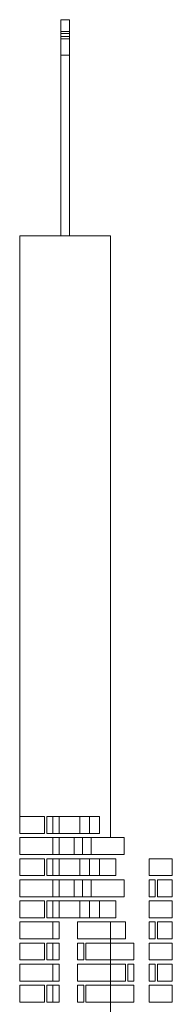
# Model space of a CAD drawing. Header units: millimetres. Extents: x -37887 to 94344, y -69777 to 116976.
# Tile 192 of 205: x 34992 to 35532, y 113478 to 116976. Entities that reach past the tile are written whole.
import ezdxf

# ---------------------------------------------------------------- set-up
doc = ezdxf.new("R2010")
doc.units = ezdxf.units.MM
doc.layers.add('02_odbudowa', color=7, linetype='Continuous', lineweight=30)
doc.layers.add('inwentarka dominiki', color=1, linetype='Continuous', lineweight=13)

# ---------------------------------------------------------------- blocks, each defined once
blk = doc.blocks.new('A$C548F19F9')
at = {"layer": 'inwentarka dominiki'}
for p, q in [((36210.2, 9054.6), (36210.2, 9822.8)), ((36210.2, 9822.8), (36240.2, 9822.8)), ((36240.2, 9054.6), (36240.2, 9822.8)), ((36210.2, 9780.4), (36240.2, 9780.4)), ((36210.2, 9773.3), (36240.2, 9773.3)), ((36210.2, 9763), (36240.2, 9763)), ((36210.2, 9754.5), (36240.2, 9754.5)), ((36210.2, 9696.7), (36240.2, 9696.7)), ((36064.3, 9054.6), (36064.3, 6991.6)), ((36064.3, 9054.6), (36386.2, 9054.6)), ((36386.2, 9054.6), (36386.2, 6916.6)), ((36311.6, 6991.6), (36311.6, 6931.6)), ((36256.8, 6916.6), (36317.1, 6916.6)), ((36286.9, 6856.6), (36286.9, 6916.6)), ((36256.8, 6856.6), (36317.1, 6856.6)), ((36311.6, 6841.6), (36311.6, 6781.6)), ((36256.8, 6766.6), (36317.1, 6766.6)), ((36286.9, 6706.6), (36286.9, 6766.6)), ((36256.8, 6706.6), (36317.1, 6706.6)), ((36311.6, 6691.6), (36311.6, 6631.6)), ((36386.2, 4531.6), (36386.2, 6616.6))]:
    blk.add_line(p, q, dxfattribs=at)
for points in [[(36151.7, 6931.6), (36064.3, 6931.6), (36064.3, 6991.6), (36151.7, 6991.6), (36151.7, 6931.6)], [(36181.5, 6931.6), (36159.6, 6931.6), (36159.6, 6991.6), (36181.5, 6991.6), (36181.5, 6931.6)], [(36203.4, 6931.6), (36181.5, 6931.6), (36181.5, 6991.6), (36203.4, 6991.6), (36203.4, 6931.6)], [(36276.9, 6931.6), (36203.4, 6931.6), (36203.4, 6991.6), (36276.9, 6991.6), (36276.9, 6931.6)], [(36346.4, 6931.6), (36276.9, 6931.6), (36276.9, 6991.6), (36346.4, 6991.6), (36346.4, 6931.6)], [(36064.3, 6856.6), (36064.3, 6916.6), (36181.5, 6916.6), (36181.5, 6856.6), (36064.3, 6856.6)], [(36203.4, 6856.6), (36181.5, 6856.6), (36181.5, 6916.6), (36203.4, 6916.6), (36203.4, 6856.6)], [(36256.8, 6856.6), (36203.4, 6856.6), (36203.4, 6916.6), (36256.8, 6916.6), (36256.8, 6856.6)], [(36434.3, 6856.6), (36434.3, 6916.6), (36317.1, 6916.6), (36317.1, 6856.6), (36434.3, 6856.6)], [(36151.7, 6781.6), (36064.3, 6781.6), (36064.3, 6841.6), (36151.7, 6841.6), (36151.7, 6781.6)], [(36181.5, 6781.6), (36159.6, 6781.6), (36159.6, 6841.6), (36181.5, 6841.6), (36181.5, 6781.6)], [(36203.4, 6781.6), (36181.5, 6781.6), (36181.5, 6841.6), (36203.4, 6841.6), (36203.4, 6781.6)], [(36276.9, 6781.6), (36203.4, 6781.6), (36203.4, 6841.6), (36276.9, 6841.6), (36276.9, 6781.6)], [(36350.5, 6781.6), (36276.9, 6781.6), (36276.9, 6841.6), (36346.4, 6841.6), (36346.4, 6781.6)], [(36405, 6781.6), (36405, 6841.6), (36346.4, 6841.6), (36346.4, 6781.6), (36405, 6781.6)], [(36522.2, 6781.6), (36522.2, 6841.6), (36604.6, 6841.6), (36604.6, 6781.6), (36522.2, 6781.6)], [(36064.3, 6706.6), (36064.3, 6766.6), (36181.5, 6766.6), (36181.5, 6706.6), (36064.3, 6706.6)], [(36203.4, 6706.6), (36181.5, 6706.6), (36181.5, 6766.6), (36203.4, 6766.6), (36203.4, 6706.6)], [(36256.8, 6706.6), (36203.4, 6706.6), (36203.4, 6766.6), (36256.8, 6766.6), (36256.8, 6706.6)], [(36434.3, 6706.6), (36434.3, 6766.6), (36317.1, 6766.6), (36317.1, 6706.6), (36434.3, 6706.6)], [(36522.2, 6706.6), (36544.1, 6706.6), (36544.1, 6766.6), (36522.2, 6766.6), (36522.2, 6706.6)], [(36552, 6766.6), (36604.6, 6766.6), (36604.6, 6706.6), (36552, 6706.6), (36552, 6766.6)], [(36151.7, 6631.6), (36064.3, 6631.6), (36064.3, 6691.6), (36151.7, 6691.6), (36151.7, 6631.6)], [(36181.5, 6631.6), (36159.6, 6631.6), (36159.6, 6691.6), (36181.5, 6691.6), (36181.5, 6631.6)], [(36203.4, 6631.6), (36181.5, 6631.6), (36181.5, 6691.6), (36203.4, 6691.6), (36203.4, 6631.6)], [(36276.9, 6631.6), (36203.4, 6631.6), (36203.4, 6691.6), (36276.9, 6691.6), (36276.9, 6631.6)], [(36350.5, 6631.6), (36276.9, 6631.6), (36276.9, 6691.6), (36346.4, 6691.6), (36346.4, 6631.6)], [(36405, 6631.6), (36405, 6691.6), (36346.4, 6691.6), (36346.4, 6631.6), (36405, 6631.6)], [(36522.2, 6631.6), (36522.2, 6691.6), (36604.6, 6691.6), (36604.6, 6631.6), (36522.2, 6631.6)], [(36064.3, 6556.6), (36064.3, 6616.6), (36181.5, 6616.6), (36181.5, 6556.6), (36064.3, 6556.6)], [(36203.4, 6556.6), (36181.5, 6556.6), (36181.5, 6616.6), (36203.4, 6616.6), (36203.4, 6556.6)], [(36386.2, 6556.6), (36386.2, 6616.6), (36268.9, 6616.6), (36268.9, 6556.6), (36386.2, 6556.6)], [(36438.8, 6616.6), (36386.2, 6616.6), (36386.2, 6556.6), (36438.8, 6556.6), (36438.8, 6616.6)], [(36522.2, 6556.6), (36544.1, 6556.6), (36544.1, 6616.6), (36522.2, 6616.6), (36522.2, 6556.6)], [(36552, 6616.6), (36604.6, 6616.6), (36604.6, 6556.6), (36552, 6556.6), (36552, 6616.6)], [(36151.7, 6481.6), (36064.3, 6481.6), (36064.3, 6541.6), (36151.7, 6541.6), (36151.7, 6481.6)], [(36181.5, 6481.6), (36159.6, 6481.6), (36159.6, 6541.6), (36181.5, 6541.6), (36181.5, 6481.6)], [(36203.4, 6481.6), (36181.5, 6481.6), (36181.5, 6541.6), (36203.4, 6541.6), (36203.4, 6481.6)], [(36268.9, 6481.6), (36290.8, 6481.6), (36290.8, 6541.6), (36268.9, 6541.6), (36268.9, 6481.6)], [(36298.8, 6481.6), (36386.2, 6481.6), (36386.2, 6541.6), (36298.8, 6541.6), (36298.8, 6481.6)], [(36468.6, 6481.6), (36468.6, 6541.6), (36386.2, 6541.6), (36386.2, 6481.6), (36468.6, 6481.6)], [(36522.2, 6481.6), (36522.2, 6541.6), (36604.6, 6541.6), (36604.6, 6481.6), (36522.2, 6481.6)], [(36064.3, 6406.6), (36064.3, 6466.6), (36181.5, 6466.6), (36181.5, 6406.6), (36064.3, 6406.6)], [(36203.4, 6406.6), (36181.5, 6406.6), (36181.5, 6466.6), (36203.4, 6466.6), (36203.4, 6406.6)], [(36386.2, 6406.6), (36386.2, 6466.6), (36268.9, 6466.6), (36268.9, 6406.6), (36386.2, 6406.6)], [(36438.8, 6466.6), (36386.2, 6466.6), (36386.2, 6406.6), (36438.8, 6406.6), (36438.8, 6466.6)], [(36468.6, 6406.6), (36446.7, 6406.6), (36446.7, 6466.6), (36468.6, 6466.6), (36468.6, 6406.6)], [(36522.2, 6406.6), (36544.1, 6406.6), (36544.1, 6466.6), (36522.2, 6466.6), (36522.2, 6406.6)], [(36552, 6466.6), (36604.6, 6466.6), (36604.6, 6406.6), (36552, 6406.6), (36552, 6466.6)], [(36151.7, 6331.6), (36064.3, 6331.6), (36064.3, 6391.6), (36151.7, 6391.6), (36151.7, 6331.6)], [(36181.5, 6331.6), (36159.6, 6331.6), (36159.6, 6391.6), (36181.5, 6391.6), (36181.5, 6331.6)], [(36203.4, 6331.6), (36181.5, 6331.6), (36181.5, 6391.6), (36203.4, 6391.6), (36203.4, 6331.6)], [(36268.9, 6331.6), (36290.8, 6331.6), (36290.8, 6391.6), (36268.9, 6391.6), (36268.9, 6331.6)], [(36298.8, 6331.6), (36386.2, 6331.6), (36386.2, 6391.6), (36298.8, 6391.6), (36298.8, 6331.6)], [(36468.6, 6331.6), (36468.6, 6391.6), (36386.2, 6391.6), (36386.2, 6331.6), (36468.6, 6331.6)], [(36522.2, 6331.6), (36522.2, 6391.6), (36604.6, 6391.6), (36604.6, 6331.6), (36522.2, 6331.6)]]:
    blk.add_lwpolyline(points, dxfattribs=at)

msp = doc.modelspace()

# ---------------------------------------------------------------- block references
at = {"layer": '02_odbudowa'}
msp.add_blockref('A$C548F19F9', (-1072.5, 107153.6), dxfattribs=at)

doc.saveas('drawing.dxf')
